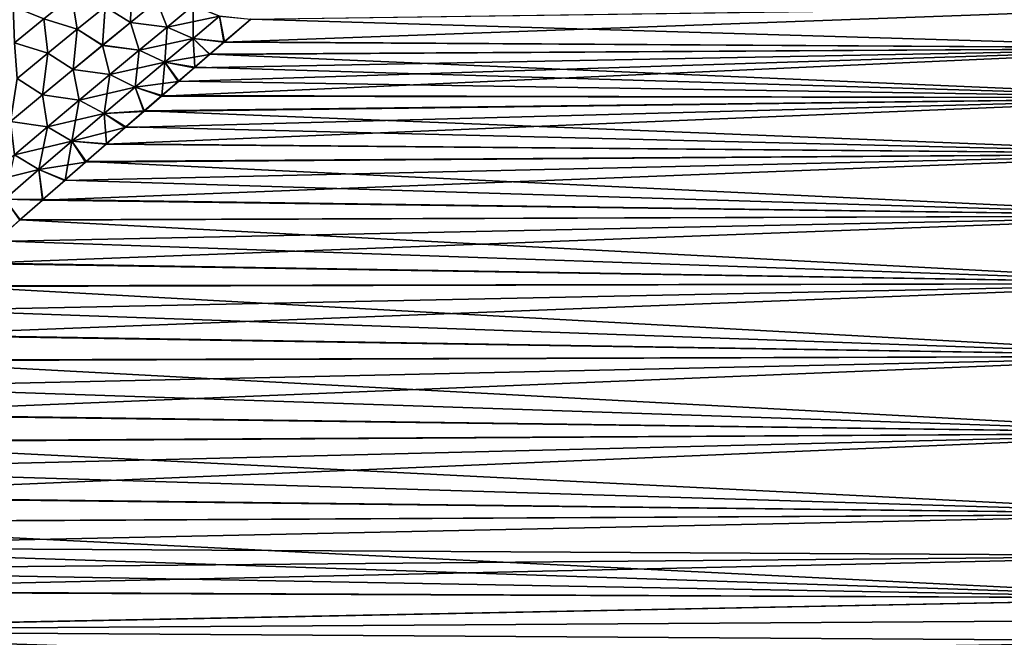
# Model space of a CAD drawing. Header units: millimetres. Extents: x -30 to 76, y -3 to 301.
# Tile 45 of 256: x 20 to 42, y 72 to 86. Entities that reach past the tile are written whole.
import ezdxf

# ---------------------------------------------------------------- set-up
doc = ezdxf.new("R2010")
doc.units = ezdxf.units.MM
doc.header["$LTSCALE"] = 81.481481
doc.layers.add('10', color=7, linetype='CONTINUOUS')
doc.layers.add('13', color=7, linetype='CONTINUOUS')

msp = doc.modelspace()

# ---------------------------------------------------------------- linework, layer by layer
at = {"layer": '10', "color": 7, "linetype": 'CONTINUOUS', "true_color": 0xaaaaaa}
for points in [[(47.075, 84.88, 11.294), (47.075, 85.817, 9.555), (24.96, 85.013, 11.068), (47.075, 84.88, 11.294)], [(24.96, 85.013, 11.068), (47.075, 85.817, 9.555), (25.545, 85.515, 10.156), (24.96, 85.013, 11.068)], [(47.075, 85.817, -9.555), (47.075, 84.88, -11.294), (25.553, 85.523, -10.142), (47.075, 85.817, -9.555)], [(25.553, 85.523, -10.142), (47.075, 84.88, -11.294), (24.969, 85.021, -11.054), (25.553, 85.523, -10.142)], [(24.642, 84.74, 11.524), (47.075, 84.88, 11.294), (24.96, 85.013, 11.068), (24.642, 84.74, 11.524)], [(24.969, 85.021, -11.054), (47.075, 84.88, -11.294), (24.652, 84.749, -11.51), (24.969, 85.021, -11.054)], [(47.075, 83.79, 12.943), (47.075, 84.88, 11.294), (23.584, 83.828, 12.89), (47.075, 83.79, 12.943)], [(23.584, 83.828, 12.89), (47.075, 84.88, 11.294), (23.955, 84.148, 12.436), (23.584, 83.828, 12.89)], [(23.955, 84.148, 12.436), (47.075, 84.88, 11.294), (24.307, 84.452, 11.98), (23.955, 84.148, 12.436)], [(24.307, 84.452, 11.98), (47.075, 84.88, 11.294), (24.642, 84.74, 11.524), (24.307, 84.452, 11.98)], [(47.075, 84.88, -11.294), (47.075, 83.79, -12.943), (24.652, 84.749, -11.51), (47.075, 84.88, -11.294)], [(24.652, 84.749, -11.51), (47.075, 83.79, -12.943), (24.318, 84.461, -11.966), (24.652, 84.749, -11.51)], [(24.318, 84.461, -11.966), (47.075, 83.79, -12.943), (23.966, 84.158, -12.422), (24.318, 84.461, -11.966)], [(23.966, 84.158, -12.422), (47.075, 83.79, -12.943), (23.596, 83.838, -12.877), (23.966, 84.158, -12.422)], [(47.075, 82.557, 14.486), (47.075, 83.79, 12.943), (22.36, 82.766, 14.245), (47.075, 82.557, 14.486)], [(22.36, 82.766, 14.245), (47.075, 83.79, 12.943), (22.788, 83.137, 13.795), (22.36, 82.766, 14.245)], [(22.788, 83.137, 13.795), (47.075, 83.79, 12.943), (23.195, 83.491, 13.344), (22.788, 83.137, 13.795)], [(23.195, 83.491, 13.344), (47.075, 83.79, 12.943), (23.584, 83.828, 12.89), (23.195, 83.491, 13.344)], [(23.596, 83.838, -12.877), (47.075, 83.79, -12.943), (23.207, 83.501, -13.33), (23.596, 83.838, -12.877)], [(47.075, 83.79, -12.943), (47.075, 82.557, -14.486), (23.207, 83.501, -13.33), (47.075, 83.79, -12.943)], [(23.207, 83.501, -13.33), (47.075, 82.557, -14.486), (22.8, 83.148, -13.782), (23.207, 83.501, -13.33)], [(22.8, 83.148, -13.782), (47.075, 82.557, -14.486), (22.373, 82.777, -14.232), (22.8, 83.148, -13.782)], [(21.914, 82.376, 14.691), (47.075, 82.557, 14.486), (22.36, 82.766, 14.245), (21.914, 82.376, 14.691)], [(22.373, 82.777, -14.232), (47.075, 82.557, -14.486), (21.927, 82.387, -14.678), (22.373, 82.777, -14.232)], [(47.075, 81.19, 15.914), (47.075, 82.557, 14.486), (20.962, 81.54, 15.572), (47.075, 81.19, 15.914)], [(20.962, 81.54, 15.572), (47.075, 82.557, 14.486), (21.448, 81.967, 15.134), (20.962, 81.54, 15.572)], [(21.448, 81.967, 15.134), (47.075, 82.557, 14.486), (21.914, 82.376, 14.691), (21.448, 81.967, 15.134)], [(21.927, 82.387, -14.678), (47.075, 81.19, -15.914), (21.461, 81.979, -15.121), (21.927, 82.387, -14.678)], [(47.075, 82.557, -14.486), (47.075, 81.19, -15.914), (21.927, 82.387, -14.678), (47.075, 82.557, -14.486)], [(21.461, 81.979, -15.121), (47.075, 81.19, -15.914), (20.976, 81.553, -15.56), (21.461, 81.979, -15.121)], [(20.456, 81.094, 16.006), (47.075, 81.19, 15.914), (20.962, 81.54, 15.572), (20.456, 81.094, 16.006)], [(20.976, 81.553, -15.56), (47.075, 81.19, -15.914), (20.471, 81.107, -15.993), (20.976, 81.553, -15.56)], [(47.075, 79.701, 17.212), (47.075, 81.19, 15.914), (19.385, 80.141, 16.853), (47.075, 79.701, 17.212)], [(19.385, 80.141, 16.853), (47.075, 81.19, 15.914), (19.93, 80.628, 16.433), (19.385, 80.141, 16.853)], [(19.93, 80.628, 16.433), (47.075, 81.19, 15.914), (20.456, 81.094, 16.006), (19.93, 80.628, 16.433)], [(20.471, 81.107, -15.993), (47.075, 79.701, -17.212), (19.946, 80.641, -16.421), (20.471, 81.107, -15.993)], [(47.075, 81.19, -15.914), (47.075, 79.701, -17.212), (20.471, 81.107, -15.993), (47.075, 81.19, -15.914)], [(19.946, 80.641, -16.421), (47.075, 79.701, -17.212), (19.401, 80.155, -16.841), (19.946, 80.641, -16.421)], [(18.82, 79.635, 17.265), (47.075, 79.701, 17.212), (19.385, 80.141, 16.853), (18.82, 79.635, 17.265)], [(19.401, 80.155, -16.841), (47.075, 79.701, -17.212), (18.837, 79.649, -17.254), (19.401, 80.155, -16.841)], [(47.075, 78.101, 18.373), (47.075, 79.701, 17.212), (17.641, 78.564, 18.059), (47.075, 78.101, 18.373)], [(17.641, 78.564, 18.059), (47.075, 79.701, 17.212), (18.239, 79.109, 17.668), (17.641, 78.564, 18.059)], [(18.239, 79.109, 17.668), (47.075, 79.701, 17.212), (18.82, 79.635, 17.265), (18.239, 79.109, 17.668)], [(18.837, 79.649, -17.254), (47.075, 78.101, -18.373), (18.255, 79.124, -17.657), (18.837, 79.649, -17.254)], [(47.075, 79.701, -17.212), (47.075, 78.101, -18.373), (18.837, 79.649, -17.254), (47.075, 79.701, -17.212)], [(18.255, 79.124, -17.657), (47.075, 78.101, -18.373), (17.658, 78.58, -18.048), (18.255, 79.124, -17.657)], [(17.029, 78.001, 18.438), (47.075, 78.101, 18.373), (17.641, 78.564, 18.059), (17.029, 78.001, 18.438)], [(17.658, 78.58, -18.048), (47.075, 78.101, -18.373), (17.046, 78.017, -18.428), (17.658, 78.58, -18.048)], [(47.075, 76.404, 19.384), (47.075, 78.101, 18.373), (15.763, 76.816, 19.158), (47.075, 76.404, 19.384)], [(15.763, 76.816, 19.158), (47.075, 78.101, 18.373), (16.402, 77.418, 18.805), (15.763, 76.816, 19.158)], [(16.402, 77.418, 18.805), (47.075, 78.101, 18.373), (17.029, 78.001, 18.438), (16.402, 77.418, 18.805)], [(47.075, 78.101, -18.373), (47.075, 76.404, -19.384), (17.046, 78.017, -18.428), (47.075, 78.101, -18.373)], [(17.046, 78.017, -18.428), (47.075, 76.404, -19.384), (16.42, 77.435, -18.795), (17.046, 78.017, -18.428)], [(16.42, 77.435, -18.795), (47.075, 76.404, -19.384), (15.782, 76.834, -19.148), (16.42, 77.435, -18.795)], [(15.125, 76.205, 19.49), (47.075, 76.404, 19.384), (15.763, 76.816, 19.158), (15.125, 76.205, 19.49)], [(15.782, 76.834, -19.148), (47.075, 76.404, -19.384), (15.143, 76.221, -19.481), (15.782, 76.834, -19.148)], [(47.075, 74.622, 20.24), (47.075, 76.404, 19.384), (13.907, 75.005, 20.073), (47.075, 74.622, 20.24)], [(13.907, 75.005, 20.073), (47.075, 76.404, 19.384), (14.503, 75.597, 19.796), (13.907, 75.005, 20.073)], [(14.503, 75.597, 19.796), (47.075, 76.404, 19.384), (15.125, 76.205, 19.49), (14.503, 75.597, 19.796)], [(47.075, 76.404, -19.384), (47.075, 74.622, -20.24), (15.143, 76.221, -19.481), (47.075, 76.404, -19.384)], [(15.143, 76.221, -19.481), (47.075, 74.622, -20.24), (14.518, 75.612, -19.789), (15.143, 76.221, -19.481)], [(14.518, 75.612, -19.789), (47.075, 74.622, -20.24), (13.92, 75.018, -20.067), (14.518, 75.612, -19.789)], [(13.92, 75.018, -20.067), (47.075, 74.622, -20.24), (13.362, 74.449, -20.313), (13.92, 75.018, -20.067)], [(13.351, 74.438, 20.318), (47.075, 74.622, 20.24), (13.907, 75.005, 20.073), (13.351, 74.438, 20.318)], [(47.075, 73.705, 20.606), (47.075, 74.622, 20.24), (12.837, 73.899, 20.533), (47.075, 73.705, 20.606)], [(12.837, 73.899, 20.533), (47.075, 74.622, 20.24), (13.351, 74.438, 20.318), (12.837, 73.899, 20.533)], [(47.075, 74.622, -20.24), (47.075, 72.772, -20.932), (13.362, 74.449, -20.313), (47.075, 74.622, -20.24)], [(13.362, 74.449, -20.313), (47.075, 72.772, -20.932), (12.846, 73.909, -20.529), (13.362, 74.449, -20.313)], [(47.075, 72.772, 20.932), (47.075, 73.705, 20.606), (11.945, 72.924, 20.882), (47.075, 72.772, 20.932)], [(11.945, 72.924, 20.882), (47.075, 73.705, 20.606), (12.37, 73.396, 20.719), (11.945, 72.924, 20.882)], [(12.37, 73.396, 20.719), (47.075, 73.705, 20.606), (12.837, 73.899, 20.533), (12.37, 73.396, 20.719)], [(12.846, 73.909, -20.529), (47.075, 72.772, -20.932), (12.378, 73.405, -20.716), (12.846, 73.909, -20.529)], [(12.378, 73.405, -20.716), (47.075, 72.772, -20.932), (11.952, 72.932, -20.879), (12.378, 73.405, -20.716)], [(11.209, 72.062, 21.148), (47.075, 72.772, 20.932), (11.945, 72.924, 20.882), (11.209, 72.062, 21.148)], [(11.952, 72.932, -20.879), (47.075, 72.772, -20.932), (11.215, 72.069, -21.146), (11.952, 72.932, -20.879)], [(47.075, 72.3, 21.079), (47.075, 72.772, 20.932), (11.209, 72.062, 21.148), (47.075, 72.3, 21.079)], [(47.075, 72.772, -20.932), (47.075, 70.866, -21.455), (11.215, 72.069, -21.146), (47.075, 72.772, -20.932)], [(47.075, 71.825, 21.215), (47.075, 72.3, 21.079), (11.209, 72.062, 21.148), (47.075, 71.825, 21.215)], [(10.603, 71.292, 21.354), (47.075, 71.825, 21.215), (11.209, 72.062, 21.148), (10.603, 71.292, 21.354)], [(11.215, 72.069, -21.146), (47.075, 70.866, -21.455), (10.608, 71.298, -21.352), (11.215, 72.069, -21.146)]]:
    msp.add_3dface(points, dxfattribs=at)
at = {"layer": '13', "color": 7, "linetype": 'CONTINUOUS', "true_color": 0xaaaaaa}
for points in [[(22.344, 85.795, 11.063), (22.9, 85.448, 11.083), (22.924, 86.259, 10.181), (22.344, 85.795, 11.063)], [(22.924, 86.259, -10.182), (22.9, 85.448, -11.083), (22.344, 85.795, -11.063), (22.924, 86.259, -10.182)], [(22.9, 85.448, 11.083), (23.482, 85.919, 10.208), (22.924, 86.259, 10.181), (22.9, 85.448, 11.083)], [(23.482, 85.919, -10.208), (22.9, 85.448, -11.083), (22.924, 86.259, -10.182), (23.482, 85.919, -10.208)], [(20.998, 85.527, 12.245), (21.73, 85.298, 11.913), (21.614, 86.025, 11.405), (20.998, 85.527, 12.245)], [(21.614, 86.025, -11.405), (21.73, 85.298, -11.914), (20.998, 85.527, -12.245), (21.614, 86.025, -11.405)], [(21.73, 85.298, 11.913), (22.344, 85.795, 11.063), (21.614, 86.025, 11.405), (21.73, 85.298, 11.913)], [(22.344, 85.795, -11.063), (21.73, 85.298, -11.914), (21.614, 86.025, -11.405), (22.344, 85.795, -11.063)], [(23.482, 85.919, -10.208), (23.709, 85.345, -10.832), (22.9, 85.448, -11.083), (23.482, 85.919, -10.208)], [(22.9, 85.448, 11.083), (23.709, 85.345, 10.832), (23.482, 85.919, 10.208), (22.9, 85.448, 11.083)], [(24.286, 85.819, -9.936), (23.709, 85.345, -10.832), (23.482, 85.919, -10.208), (24.286, 85.819, -9.936)], [(23.709, 85.345, 10.832), (24.286, 85.819, 9.936), (23.482, 85.919, 10.208), (23.709, 85.345, 10.832)], [(20.351, 85, 13.055), (20.998, 85.527, 12.245), (20.316, 85.801, 12.631), (20.351, 85, 13.055)], [(20.998, 85.527, -12.245), (20.351, 85, -13.055), (20.316, 85.801, -12.631), (20.998, 85.527, -12.245)], [(21.73, 85.298, 11.913), (22.284, 84.946, 11.924), (22.344, 85.795, 11.063), (21.73, 85.298, 11.913)], [(22.344, 85.795, -11.063), (22.284, 84.945, -11.925), (21.73, 85.298, -11.914), (22.344, 85.795, -11.063)], [(22.284, 84.946, 11.924), (22.9, 85.448, 11.083), (22.344, 85.795, 11.063), (22.284, 84.946, 11.924)], [(22.9, 85.448, -11.083), (22.284, 84.945, -11.925), (22.344, 85.795, -11.063), (22.9, 85.448, -11.083)], [(23.709, 85.345, -10.832), (24.286, 85.819, -9.936), (24.279, 85.098, -11.006), (23.709, 85.345, -10.832)], [(24.286, 85.819, 9.936), (23.709, 85.345, 10.832), (24.865, 85.589, 10.106), (24.286, 85.819, 9.936)], [(24.279, 85.098, -11.006), (24.286, 85.819, -9.936), (24.865, 85.589, -10.106), (24.279, 85.098, -11.006)], [(20.351, 85, 13.055), (21.084, 84.772, 12.732), (20.998, 85.527, 12.245), (20.351, 85, 13.055)], [(20.998, 85.527, -12.245), (21.084, 84.772, -12.732), (20.351, 85, -13.055), (20.998, 85.527, -12.245)], [(21.084, 84.772, 12.732), (21.73, 85.298, 11.913), (20.998, 85.527, 12.245), (21.084, 84.772, 12.732)], [(21.73, 85.298, -11.914), (21.084, 84.772, -12.732), (20.998, 85.527, -12.245), (21.73, 85.298, -11.914)], [(22.9, 85.448, -11.083), (23.095, 84.839, -11.692), (22.284, 84.945, -11.925), (22.9, 85.448, -11.083)], [(22.284, 84.946, 11.924), (23.096, 84.839, 11.692), (22.9, 85.448, 11.083), (22.284, 84.946, 11.924)], [(23.709, 85.345, -10.832), (23.095, 84.839, -11.692), (22.9, 85.448, -11.083), (23.709, 85.345, -10.832)], [(23.096, 84.839, 11.692), (23.709, 85.345, 10.832), (22.9, 85.448, 11.083), (23.096, 84.839, 11.692)], [(24.865, 85.589, 10.106), (23.709, 85.345, 10.832), (24.279, 85.098, 11.006), (24.865, 85.589, 10.106)], [(24.96, 85.013, 11.068), (24.865, 85.589, 10.106), (24.279, 85.098, 11.006), (24.96, 85.013, 11.068)], [(24.969, 85.021, -11.054), (24.279, 85.098, -11.006), (24.865, 85.589, -10.106), (24.969, 85.021, -11.054)], [(24.96, 85.013, 11.068), (25.545, 85.515, 10.156), (24.865, 85.589, 10.106), (24.96, 85.013, 11.068)], [(25.553, 85.523, -10.142), (24.969, 85.021, -11.054), (24.865, 85.589, -10.106), (25.553, 85.523, -10.142)], [(21.084, 84.772, 12.732), (21.637, 84.414, 12.733), (21.73, 85.298, 11.913), (21.084, 84.772, 12.732)], [(21.73, 85.298, -11.914), (21.637, 84.414, -12.733), (21.084, 84.772, -12.732), (21.73, 85.298, -11.914)], [(21.637, 84.414, 12.733), (22.284, 84.946, 11.924), (21.73, 85.298, 11.913), (21.637, 84.414, 12.733)], [(22.284, 84.945, -11.925), (21.637, 84.414, -12.733), (21.73, 85.298, -11.914), (22.284, 84.945, -11.925)], [(23.095, 84.839, -11.692), (23.709, 85.345, -10.832), (23.658, 84.575, -11.868), (23.095, 84.839, -11.692)], [(23.709, 85.345, 10.832), (23.096, 84.839, 11.692), (24.279, 85.098, 11.006), (23.709, 85.345, 10.832)], [(23.658, 84.575, -11.868), (23.709, 85.345, -10.832), (24.279, 85.098, -11.006), (23.658, 84.575, -11.868)], [(20.41, 84.217, 13.518), (21.084, 84.772, 12.732), (20.351, 85, 13.055), (20.41, 84.217, 13.518)], [(21.084, 84.772, -12.732), (20.41, 84.217, -13.518), (20.351, 85, -13.055), (21.084, 84.772, -12.732)], [(24.279, 85.098, 11.006), (23.096, 84.839, 11.692), (23.658, 84.575, 11.868), (24.279, 85.098, 11.006)], [(24.642, 84.74, 11.524), (24.279, 85.098, 11.006), (23.658, 84.575, 11.868), (24.642, 84.74, 11.524)], [(24.318, 84.461, -11.966), (23.658, 84.575, -11.868), (24.279, 85.098, -11.006), (24.318, 84.461, -11.966)], [(24.642, 84.74, 11.524), (24.96, 85.013, 11.068), (24.279, 85.098, 11.006), (24.642, 84.74, 11.524)], [(24.969, 85.021, -11.054), (24.652, 84.749, -11.51), (24.279, 85.098, -11.006), (24.969, 85.021, -11.054)], [(24.652, 84.749, -11.51), (24.318, 84.461, -11.966), (24.279, 85.098, -11.006), (24.652, 84.749, -11.51)], [(20.41, 84.217, 13.518), (20.962, 83.855, 13.508), (21.084, 84.772, 12.732), (20.41, 84.217, 13.518)], [(21.084, 84.772, -12.732), (20.962, 83.855, -13.508), (20.41, 84.217, -13.518), (21.084, 84.772, -12.732)], [(20.962, 83.855, 13.508), (21.637, 84.414, 12.733), (21.084, 84.772, 12.732), (20.962, 83.855, 13.508)], [(21.637, 84.414, -12.733), (20.962, 83.855, -13.508), (21.084, 84.772, -12.732), (21.637, 84.414, -12.733)], [(21.637, 84.414, 12.733), (22.45, 84.303, 12.516), (22.284, 84.946, 11.924), (21.637, 84.414, 12.733)], [(22.284, 84.945, -11.925), (22.45, 84.302, -12.516), (21.637, 84.414, -12.733), (22.284, 84.945, -11.925)], [(22.45, 84.303, 12.516), (23.096, 84.839, 11.692), (22.284, 84.946, 11.924), (22.45, 84.303, 12.516)], [(23.095, 84.839, -11.692), (22.45, 84.302, -12.516), (22.284, 84.945, -11.925), (23.095, 84.839, -11.692)], [(22.45, 84.302, -12.516), (23.095, 84.839, -11.692), (23.004, 84.022, -12.692), (22.45, 84.302, -12.516)], [(23.096, 84.839, 11.692), (22.45, 84.303, 12.516), (23.658, 84.575, 11.868), (23.096, 84.839, 11.692)], [(23.004, 84.022, -12.692), (23.095, 84.839, -11.692), (23.658, 84.575, -11.868), (23.004, 84.022, -12.692)], [(23.658, 84.575, 11.868), (22.45, 84.303, 12.516), (23.004, 84.023, 12.692), (23.658, 84.575, 11.868)], [(23.955, 84.148, 12.436), (23.658, 84.575, 11.868), (23.004, 84.023, 12.692), (23.955, 84.148, 12.436)], [(23.596, 83.838, -12.877), (23.004, 84.022, -12.692), (23.658, 84.575, -11.868), (23.596, 83.838, -12.877)], [(23.966, 84.158, -12.422), (23.596, 83.838, -12.877), (23.658, 84.575, -11.868), (23.966, 84.158, -12.422)], [(24.307, 84.452, 11.98), (24.642, 84.74, 11.524), (23.658, 84.575, 11.868), (24.307, 84.452, 11.98)], [(23.955, 84.148, 12.436), (24.307, 84.452, 11.98), (23.658, 84.575, 11.868), (23.955, 84.148, 12.436)], [(24.318, 84.461, -11.966), (23.966, 84.158, -12.422), (23.658, 84.575, -11.868), (24.318, 84.461, -11.966)], [(21.637, 84.414, -12.733), (21.775, 83.738, -13.305), (20.962, 83.855, -13.508), (21.637, 84.414, -12.733)], [(20.962, 83.855, 13.508), (21.775, 83.739, 13.304), (21.637, 84.414, 12.733), (20.962, 83.855, 13.508)], [(22.45, 84.302, -12.516), (21.775, 83.738, -13.305), (21.637, 84.414, -12.733), (22.45, 84.302, -12.516)], [(21.775, 83.739, 13.304), (22.45, 84.303, 12.516), (21.637, 84.414, 12.733), (21.775, 83.739, 13.304)], [(20.962, 83.855, -13.508), (20.262, 83.27, -14.25), (20.41, 84.217, -13.518), (20.962, 83.855, -13.508)], [(20.263, 83.27, 14.25), (20.962, 83.855, 13.508), (20.41, 84.217, 13.518), (20.263, 83.27, 14.25)], [(22.45, 84.303, 12.516), (21.775, 83.739, 13.304), (23.004, 84.023, 12.692), (22.45, 84.303, 12.516)], [(21.775, 83.738, -13.305), (22.45, 84.302, -12.516), (22.322, 83.443, -13.478), (21.775, 83.738, -13.305)], [(22.322, 83.443, -13.478), (22.45, 84.302, -12.516), (23.004, 84.022, -12.692), (22.322, 83.443, -13.478)], [(23.584, 83.828, 12.89), (23.955, 84.148, 12.436), (23.004, 84.023, 12.692), (23.584, 83.828, 12.89)], [(23.004, 84.023, 12.692), (21.775, 83.739, 13.304), (22.322, 83.443, 13.478), (23.004, 84.023, 12.692)], [(23.195, 83.491, 13.344), (23.004, 84.023, 12.692), (22.322, 83.443, 13.478), (23.195, 83.491, 13.344)], [(23.207, 83.501, -13.33), (22.322, 83.443, -13.478), (23.004, 84.022, -12.692), (23.207, 83.501, -13.33)], [(23.195, 83.491, 13.344), (23.584, 83.828, 12.89), (23.004, 84.023, 12.692), (23.195, 83.491, 13.344)], [(23.596, 83.838, -12.877), (23.207, 83.501, -13.33), (23.004, 84.022, -12.692), (23.596, 83.838, -12.877)], [(20.962, 83.855, -13.508), (21.074, 83.149, -14.058), (20.262, 83.27, -14.25), (20.962, 83.855, -13.508)], [(20.263, 83.27, 14.25), (21.074, 83.149, 14.058), (20.962, 83.855, 13.508), (20.263, 83.27, 14.25)], [(21.775, 83.738, -13.305), (21.074, 83.149, -14.058), (20.962, 83.855, -13.508), (21.775, 83.738, -13.305)], [(21.074, 83.149, 14.058), (21.775, 83.739, 13.304), (20.962, 83.855, 13.508), (21.074, 83.149, 14.058)], [(21.775, 83.739, 13.304), (21.074, 83.149, 14.058), (22.322, 83.443, 13.478), (21.775, 83.739, 13.304)], [(21.074, 83.149, -14.058), (21.775, 83.738, -13.305), (21.614, 82.838, -14.226), (21.074, 83.149, -14.058)], [(21.614, 82.838, -14.226), (21.775, 83.738, -13.305), (22.322, 83.443, -13.478), (21.614, 82.838, -14.226)], [(23.207, 83.501, -13.33), (22.8, 83.148, -13.782), (22.322, 83.443, -13.478), (23.207, 83.501, -13.33)], [(22.788, 83.137, 13.795), (23.195, 83.491, 13.344), (22.322, 83.443, 13.478), (22.788, 83.137, 13.795)], [(21.074, 83.149, -14.058), (20.35, 82.535, -14.776), (20.262, 83.27, -14.25), (21.074, 83.149, -14.058)], [(20.351, 82.535, 14.775), (21.074, 83.149, 14.058), (20.263, 83.27, 14.25), (20.351, 82.535, 14.775)], [(22.322, 83.443, 13.478), (21.074, 83.149, 14.058), (21.614, 82.838, 14.226), (22.322, 83.443, 13.478)], [(22.788, 83.137, 13.795), (22.322, 83.443, 13.478), (21.614, 82.838, 14.226), (22.788, 83.137, 13.795)], [(22.373, 82.777, -14.232), (21.614, 82.838, -14.226), (22.322, 83.443, -13.478), (22.373, 82.777, -14.232)], [(22.8, 83.148, -13.782), (22.373, 82.777, -14.232), (22.322, 83.443, -13.478), (22.8, 83.148, -13.782)], [(20.35, 82.535, -14.776), (21.074, 83.149, -14.058), (20.884, 82.21, -14.938), (20.35, 82.535, -14.776)], [(21.074, 83.149, 14.058), (20.351, 82.535, 14.775), (21.614, 82.838, 14.226), (21.074, 83.149, 14.058)], [(20.884, 82.21, -14.938), (21.074, 83.149, -14.058), (21.614, 82.838, -14.226), (20.884, 82.21, -14.938)], [(22.36, 82.766, 14.245), (22.788, 83.137, 13.795), (21.614, 82.838, 14.226), (22.36, 82.766, 14.245)], [(21.614, 82.838, 14.226), (20.351, 82.535, 14.775), (20.884, 82.21, 14.938), (21.614, 82.838, 14.226)], [(21.914, 82.376, 14.691), (21.614, 82.838, 14.226), (20.884, 82.21, 14.938), (21.914, 82.376, 14.691)], [(21.461, 81.979, -15.121), (20.884, 82.21, -14.938), (21.614, 82.838, -14.226), (21.461, 81.979, -15.121)], [(21.927, 82.387, -14.678), (21.461, 81.979, -15.121), (21.614, 82.838, -14.226), (21.927, 82.387, -14.678)], [(21.914, 82.376, 14.691), (22.36, 82.766, 14.245), (21.614, 82.838, 14.226), (21.914, 82.376, 14.691)], [(22.373, 82.777, -14.232), (21.927, 82.387, -14.678), (21.614, 82.838, -14.226), (22.373, 82.777, -14.232)], [(20.351, 82.535, 14.775), (19.607, 81.899, 15.459), (20.884, 82.21, 14.938), (20.351, 82.535, 14.775)], [(20.135, 81.561, -15.613), (20.35, 82.535, -14.776), (20.884, 82.21, -14.938), (20.135, 81.561, -15.613)], [(20.884, 82.21, 14.938), (19.607, 81.899, 15.459), (20.135, 81.561, 15.613), (20.884, 82.21, 14.938)], [(20.962, 81.54, 15.572), (20.884, 82.21, 14.938), (20.135, 81.561, 15.613), (20.962, 81.54, 15.572)], [(20.976, 81.553, -15.56), (20.135, 81.561, -15.613), (20.884, 82.21, -14.938), (20.976, 81.553, -15.56)], [(21.448, 81.967, 15.134), (21.914, 82.376, 14.691), (20.884, 82.21, 14.938), (21.448, 81.967, 15.134)], [(20.962, 81.54, 15.572), (21.448, 81.967, 15.134), (20.884, 82.21, 14.938), (20.962, 81.54, 15.572)], [(21.461, 81.979, -15.121), (20.976, 81.553, -15.56), (20.884, 82.21, -14.938), (21.461, 81.979, -15.121)], [(20.471, 81.107, -15.993), (19.946, 80.641, -16.421), (20.135, 81.561, -15.613), (20.471, 81.107, -15.993)], [(20.456, 81.094, 16.006), (20.962, 81.54, 15.572), (20.135, 81.561, 15.613), (20.456, 81.094, 16.006)], [(20.976, 81.553, -15.56), (20.471, 81.107, -15.993), (20.135, 81.561, -15.613), (20.976, 81.553, -15.56)]]:
    msp.add_3dface(points, dxfattribs=at)

doc.saveas('drawing.dxf')
